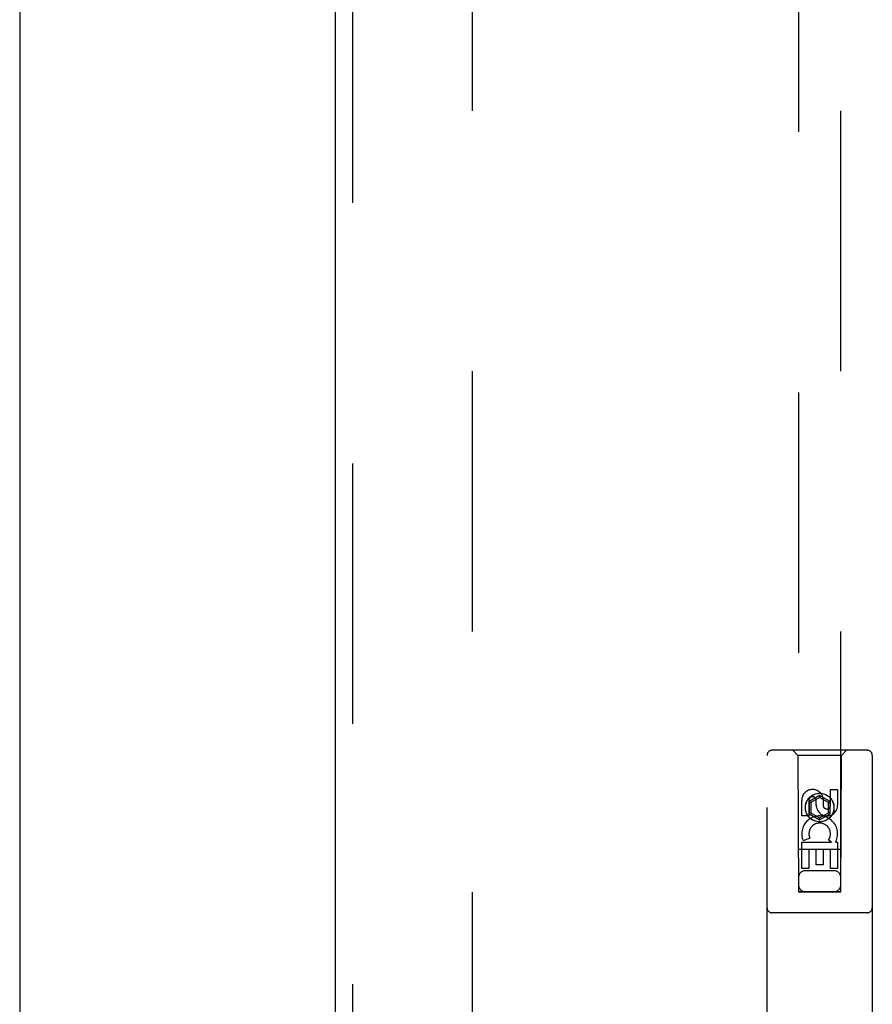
# Model space of a CAD drawing. Header units: inches. Extents: x 0 to 281, y 0 to 182.
# Tile 16 of 26: x 88.28 to 93.35, y 94.73 to 100.58. Entities that reach past the tile are written whole.
import ezdxf

# ---------------------------------------------------------------- set-up
doc = ezdxf.new("R2010")
doc.units = ezdxf.units.IN
doc.header["$LTSCALE"] = 15.47
doc.header["$MEASUREMENT"] = 0
doc.linetypes.add('HIDDEN', pattern=[0.2, 0.1, -0.1])
for name, color, linetype in [('DEFAULT_2', 8, 'HIDDEN'), ('LEFTHAND_DOOR_ASSEMBLY', 7, 'CONTINUOUS'), ('RIGHTHAND_DOOR_ASSEMBLY', 7, 'CONTINUOUS')]:
    doc.layers.add(name, color=color, linetype=linetype)

msp = doc.modelspace()

# ---------------------------------------------------------------- linework, layer by layer
at = {"layer": 'DEFAULT_2', "color": 8, "linetype": 'HIDDEN'}
msp.add_line((90.9716, 132.5226), (90.9716, 53.9256), dxfattribs=at)
at = {"layer": 'LEFTHAND_DOOR_ASSEMBLY', "color": 3, "linetype": 'Continuous'}
msp.add_line((88.2841, 133.3701), (88.2841, 53.0781), dxfattribs=at)
at = {"layer": 'RIGHTHAND_DOOR_ASSEMBLY', "color": 3, "linetype": 'Continuous'}
msp.add_line((90.1591, 53.0781), (90.1591, 133.3701), dxfattribs=at)
at = {"layer": 'RIGHTHAND_DOOR_ASSEMBLY', "color": 8, "linetype": 'HIDDEN'}
for p, q in [((90.2631, 53.0781), (90.2631, 133.3701)), ((92.9091, 132.3966), (92.9091, 95.3949)), ((93.1591, 95.3949), (93.1591, 132.3966)), ((93.3166, 96.2366), (92.7516, 96.2366)), ((92.9041, 96.2066), (92.8741, 96.2366)), ((93.1641, 96.2066), (93.1941, 96.2366)), ((92.7216, 94.3491), (92.7216, 96.2066)), ((92.9041, 96.2066), (92.9076, 95.3966)), ((93.1641, 96.2066), (92.9041, 96.2066)), ((93.1606, 95.3966), (93.1641, 96.2066)), ((93.3466, 96.2066), (93.3466, 94.3491)), ((93.0983, 95.9107), (93.0983, 96.0032)), ((93.0983, 96.0032), (93.1407, 96.0032)), ((93.1407, 96.0032), (93.1407, 95.9107)), ((92.9275, 95.8469), (92.9275, 95.9393)), ((92.9699, 95.9393), (92.9699, 95.8469)), ((93.0341, 95.9685), (92.9716, 95.9324)), ((92.9716, 95.9324), (92.9716, 95.8602)), ((92.9716, 95.9324), (92.9816, 95.9266)), ((93.0341, 95.9569), (92.9816, 95.9266)), ((92.9816, 95.9266), (92.9816, 95.866)), ((93.0138, 95.9107), (93.0138, 95.9393)), ((93.0341, 95.9685), (93.0341, 95.9569)), ((93.0966, 95.9324), (93.0341, 95.9685)), ((93.0866, 95.9266), (93.0341, 95.9569)), ((93.0548, 95.9531), (93.0548, 95.9068)), ((93.0966, 95.9324), (93.0866, 95.9266)), ((93.0866, 95.866), (93.0866, 95.9266)), ((93.0966, 95.8602), (93.0966, 95.9324)), ((92.9716, 95.8602), (92.9816, 95.866)), ((92.9816, 95.866), (93.0341, 95.8357)), ((93.0341, 95.8357), (93.0866, 95.866)), ((93.0966, 95.8602), (93.0866, 95.866)), ((92.9699, 95.8469), (92.9275, 95.8469)), ((92.9716, 95.8602), (93.0341, 95.8241)), ((93.0341, 95.8241), (93.0966, 95.8602)), ((93.0341, 95.8241), (93.0341, 95.8357)), ((92.9275, 95.5345), (92.9275, 95.6906)), ((92.9275, 95.6906), (93.1051, 95.6906)), ((92.9756, 95.715), (92.9365, 95.6981)), ((93.1051, 95.6906), (93.0865, 95.7036)), ((93.1302, 95.6941), (93.1284, 95.6906)), ((93.1284, 95.6906), (93.1407, 95.6906)), ((93.1407, 95.6906), (93.1407, 95.5345)), ((93.1617, 95.6466), (92.9066, 95.6466)), ((92.9699, 95.648), (92.9699, 95.5345)), ((93.0124, 95.648), (92.9699, 95.648)), ((93.0124, 95.5558), (93.0124, 95.648)), ((93.0548, 95.648), (93.0548, 95.5558)), ((93.0983, 95.648), (93.0548, 95.648)), ((93.0983, 95.5345), (93.0983, 95.648)), ((92.9699, 95.5345), (92.9275, 95.5345)), ((93.1191, 95.5216), (92.9491, 95.5216)), ((93.0548, 95.5558), (93.0124, 95.5558)), ((93.1407, 95.5345), (93.0983, 95.5345)), ((92.9076, 95.3966), (93.1606, 95.3966)), ((92.9091, 95.3981), (93.1591, 95.3981)), ((92.9091, 95.3949), (93.1591, 95.3949)), ((93.3166, 95.2716), (92.7516, 95.2716))]:
    msp.add_line(p, q, dxfattribs=at)
for radius in [0.085, 0.0845]:
    msp.add_circle((93.0341, 95.8966), radius, dxfattribs=at)
for centre, radius, start, end in [((92.7516, 96.2066), 0.03, 90, 180), ((93.3166, 96.2066), 0.03, 0, 90), ((92.9919, 95.9394), 0.0644, 12.29948, 180.07752), ((92.9919, 95.9393), 0.0219, 359.90115, 180), ((93.0773, 95.9107), 0.0635, 180, 360), ((93.0764, 95.9107), 0.0219, 190.307, 360), ((93.0343, 95.7404), 0.1065, 334.26362, 203.40274), ((93.0343, 95.7404), 0.0639, 324.88948, 203.40261), ((92.9491, 95.4816), 0.04, 90, 180), ((93.1191, 95.4816), 0.04, 0, 90), ((92.9491, 95.4366), 0.04, 180, 270), ((93.1191, 95.4366), 0.04, 270, 360), ((92.7516, 95.3016), 0.03, 180, 270), ((93.3166, 95.3016), 0.03, 270, 360)]:
    msp.add_arc(centre, radius, start, end, dxfattribs=at)

doc.saveas('drawing.dxf')
